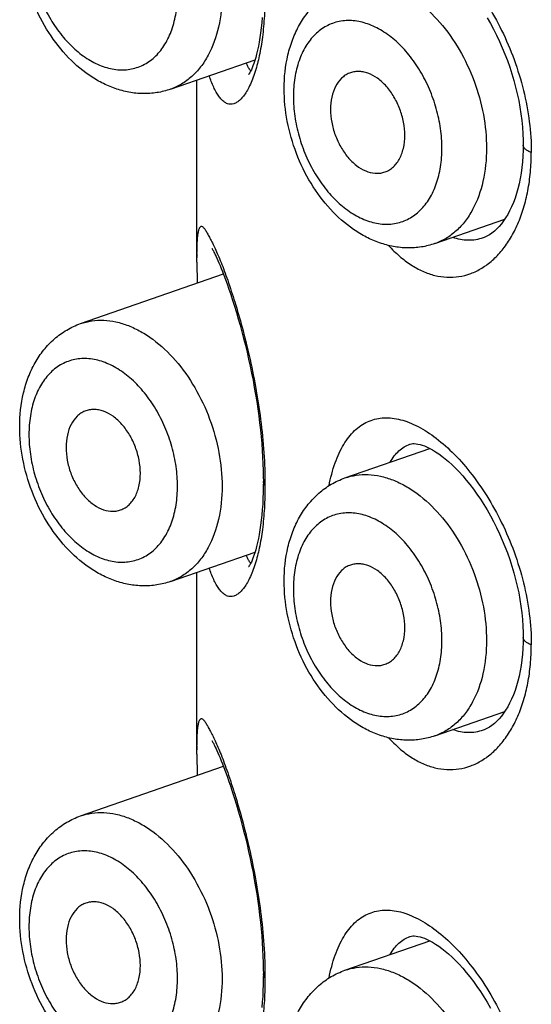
# Model space of a CAD drawing. Header units: millimetres. Extents: x 46 to 1053, y -1019 to 1364.
# Tile 6 of 31: x 162 to 167, y 31 to 40. Entities that reach past the tile are written whole.
import ezdxf

# ---------------------------------------------------------------- set-up
doc = ezdxf.new("R2010")
doc.units = ezdxf.units.MM
doc.header["$LTSCALE"] = 23.1
doc.layers.get('0').update_dxf_attribs({"linetype": 'CONTINUOUS'})

msp = doc.modelspace()

# ---------------------------------------------------------------- linework, layer by layer
at = {"color": 7, "linetype": 'CONTINUOUS'}
for p, q in [((163.4666, 39.6306), (164.2718, 39.9112)), ((163.7192, 37.986), (163.7192, 39.7186)), ((165.9839, 38.1616), (166.6482, 38.3931)), ((166.4438, 38.216), (166.4434, 38.2158)), ((163.7193, 38.066), (163.7192, 38.0275)), ((163.7192, 37.986), (163.7207, 37.7862)), ((162.6108, 37.3993), (163.9707, 37.8733)), ((165.1281, 35.9303), (165.9354, 36.2117)), ((165.7451, 36.2513), (165.7453, 36.2513)), ((163.4666, 34.9442), (164.2718, 35.2248)), ((163.7192, 33.2996), (163.7192, 35.0322)), ((165.9839, 33.4752), (166.6482, 33.7067)), ((166.4438, 33.5296), (166.4434, 33.5294)), ((163.7193, 33.3796), (163.7192, 33.3411)), ((163.7192, 33.2996), (163.7207, 33.0998)), ((162.6108, 32.7129), (163.9707, 33.1869)), ((165.1281, 31.2439), (165.9354, 31.5253)), ((165.7451, 31.5648), (165.7453, 31.5649))]:
    msp.add_line(p, q, dxfattribs=at)
for points in [[(164.3409, 40.3151), (164.3364, 40.2637), (164.3311, 40.2143), (164.3252, 40.1672), (164.3187, 40.1224), (164.3116, 40.0799), (164.3039, 40.0396), (164.2957, 40.0015), (164.2871, 39.9659), (164.2783, 39.9332), (164.2695, 39.9035), (164.2607, 39.8771), (164.2523, 39.8539), (164.2442, 39.8337), (164.2366, 39.8166), (164.2296, 39.8022), (164.2235, 39.7907), (164.2183, 39.782), (164.2143, 39.7759), (164.2117, 39.7723), (164.2112, 39.7718)], [(166.4815, 40.3118), (166.5125, 40.2574), (166.5426, 40.2014), (166.5715, 40.144), (166.5992, 40.0855), (166.6255, 40.026), (166.6504, 39.9654), (166.6741, 39.9036), (166.6962, 39.8411), (166.7167, 39.7779), (166.7356, 39.7144), (166.7528, 39.6507), (166.7682, 39.5867), (166.7818, 39.5228), (166.7935, 39.4589), (166.8034, 39.3952), (166.8115, 39.332), (166.8177, 39.2693), (166.822, 39.2074), (166.8244, 39.1466), (166.825, 39.098)], [(166.825, 39.0981), (166.8244, 39.0518), (166.8222, 38.9947), (166.8182, 38.9388), (166.8125, 38.8844), (166.8052, 38.8313), (166.7963, 38.7799), (166.7859, 38.7301), (166.774, 38.6824), (166.7609, 38.637), (166.7466, 38.5937), (166.7308, 38.5519), (166.7138, 38.5119), (166.6957, 38.4743), (166.677, 38.4394), (166.6575, 38.4071), (166.6374, 38.3771), (166.6166, 38.3494), (166.5951, 38.3239), (166.573, 38.3006), (166.5502, 38.2796), (166.5269, 38.261), (166.5031, 38.2448), (166.4787, 38.231), (166.4533, 38.2195), (166.4434, 38.2158)], [(163.8611, 38.1158), (163.8609, 38.1161), (163.8611, 38.1158), (163.8622, 38.1141), (163.8642, 38.1109), (163.8671, 38.1061), (163.8709, 38.0996), (163.8754, 38.0913), (163.8808, 38.0812), (163.8869, 38.0692), (163.8937, 38.0554), (163.9012, 38.0395), (163.9095, 38.0215), (163.9185, 38.0013), (163.9283, 37.9787), (163.9389, 37.9535), (163.9503, 37.9255), (163.9626, 37.8943), (163.9759, 37.8597), (163.9904, 37.8208), (164.0062, 37.7771), (164.0232, 37.7288), (164.0409, 37.6766), (164.0589, 37.6215), (164.0769, 37.5647), (164.0947, 37.5064), (164.1122, 37.4466), (164.1296, 37.3853), (164.1466, 37.3226), (164.1634, 37.2587), (164.1797, 37.1936), (164.1956, 37.1278), (164.2108, 37.0613), (164.2254, 36.9946), (164.2393, 36.9277), (164.2525, 36.8605), (164.2649, 36.793), (164.2767, 36.7252), (164.2877, 36.6574), (164.2978, 36.5896), (164.3072, 36.5222), (164.3156, 36.4553), (164.3231, 36.3889), (164.3298, 36.323), (164.3355, 36.2576), (164.3404, 36.1929), (164.3443, 36.1288), (164.3473, 36.0655), (164.3494, 36.0034), (164.3506, 35.9429), (164.3509, 35.8957)], [(165.7451, 36.2513), (165.7498, 36.2528), (165.7612, 36.2554), (165.7737, 36.257), (165.7882, 36.2573), (165.8048, 36.2561), (165.823, 36.2533), (165.8425, 36.2489), (165.8631, 36.2427), (165.8853, 36.2347), (165.9092, 36.2245), (165.9348, 36.212), (165.962, 36.1971), (165.9905, 36.1797), (166.0202, 36.1599), (166.0508, 36.1376), (166.0821, 36.113), (166.1141, 36.0858), (166.1469, 36.056), (166.1803, 36.0236), (166.2142, 35.9884), (166.2485, 35.9507), (166.2828, 35.9106), (166.3171, 35.8682), (166.351, 35.8236), (166.3845, 35.777), (166.4175, 35.7284), (166.4498, 35.6779), (166.4815, 35.6254), (166.5125, 35.571), (166.5426, 35.5149), (166.5715, 35.4576), (166.5992, 35.3991), (166.6255, 35.3396), (166.6504, 35.2789), (166.6741, 35.2172), (166.6962, 35.1547), (166.7167, 35.0915), (166.7356, 35.028), (166.7528, 34.9642), (166.7682, 34.9003), (166.7818, 34.8364), (166.7935, 34.7725), (166.8034, 34.7088), (166.8115, 34.6456), (166.8177, 34.5829), (166.822, 34.521), (166.8244, 34.4602), (166.825, 34.4116)], [(164.3509, 35.8957), (164.3506, 35.85), (164.3495, 35.7927), (164.3475, 35.7366), (164.3446, 35.6818), (164.3409, 35.6286), (164.3364, 35.5773), (164.3311, 35.5279), (164.3252, 35.4808), (164.3187, 35.436), (164.3116, 35.3935), (164.3039, 35.3532), (164.2957, 35.3151), (164.2871, 35.2795), (164.2783, 35.2468), (164.2695, 35.2171), (164.2607, 35.1907), (164.2523, 35.1675), (164.2442, 35.1473), (164.2366, 35.1301), (164.2296, 35.1158), (164.2235, 35.1043), (164.2183, 35.0955), (164.2143, 35.0895), (164.2117, 35.0859), (164.2112, 35.0853)], [(166.825, 34.4116), (166.8244, 34.3654), (166.8222, 34.3083), (166.8182, 34.2524), (166.8125, 34.198), (166.8052, 34.1449), (166.7963, 34.0935), (166.7859, 34.0437), (166.774, 33.996), (166.7609, 33.9506), (166.7466, 33.9073), (166.7308, 33.8655), (166.7138, 33.8255), (166.6957, 33.7879), (166.677, 33.753), (166.6575, 33.7207), (166.6374, 33.6907), (166.6166, 33.663), (166.5951, 33.6375), (166.573, 33.6142), (166.5502, 33.5932), (166.5269, 33.5745), (166.5031, 33.5584), (166.4787, 33.5446), (166.4533, 33.5331), (166.4434, 33.5294)], [(163.8611, 33.4294), (163.8609, 33.4296), (163.8611, 33.4294), (163.8622, 33.4277), (163.8642, 33.4245), (163.8671, 33.4197), (163.8709, 33.4132), (163.8754, 33.4049), (163.8808, 33.3948), (163.8869, 33.3828), (163.8937, 33.369), (163.9012, 33.3531), (163.9095, 33.3351), (163.9185, 33.3149), (163.9283, 33.2923), (163.9389, 33.2671), (163.9503, 33.239), (163.9626, 33.2079), (163.9759, 33.1733), (163.9904, 33.1344), (164.0062, 33.0907), (164.0232, 33.0424), (164.0409, 32.9902), (164.0589, 32.9351), (164.0769, 32.8783), (164.0947, 32.82), (164.1122, 32.7602), (164.1296, 32.6989), (164.1466, 32.6362), (164.1634, 32.5723), (164.1797, 32.5072), (164.1956, 32.4414), (164.2108, 32.3749), (164.2254, 32.3082), (164.2393, 32.2412), (164.2525, 32.1741), (164.2649, 32.1066), (164.2767, 32.0388), (164.2877, 31.971), (164.2978, 31.9032), (164.3072, 31.8358), (164.3156, 31.7689), (164.3231, 31.7025), (164.3298, 31.6366), (164.3355, 31.5712), (164.3404, 31.5065), (164.3443, 31.4424), (164.3473, 31.3791), (164.3494, 31.317), (164.3506, 31.2565), (164.3509, 31.2093)], [(165.7451, 31.5649), (165.7498, 31.5664), (165.7612, 31.569), (165.7737, 31.5706), (165.7882, 31.5709), (165.8048, 31.5697), (165.823, 31.5669), (165.8425, 31.5625), (165.8631, 31.5563), (165.8853, 31.5483), (165.9092, 31.5381), (165.9348, 31.5256), (165.962, 31.5107), (165.9905, 31.4933), (166.0202, 31.4735), (166.0508, 31.4512), (166.0821, 31.4265), (166.1141, 31.3994), (166.1469, 31.3696), (166.1803, 31.3372), (166.2142, 31.302), (166.2485, 31.2643), (166.2828, 31.2242), (166.3171, 31.1818), (166.351, 31.1372), (166.3845, 31.0906), (166.4175, 31.042), (166.4498, 30.9915), (166.4815, 30.939), (166.5125, 30.8846)], [(164.3509, 31.2093), (164.3506, 31.1636), (164.3495, 31.1063), (164.3475, 31.0502), (164.3446, 30.9954), (164.3409, 30.9422), (164.3364, 30.8909)]]:
    msp.add_lwpolyline(points, dxfattribs=at)
for points, knots in [([(164.9762, 40.5434), (164.9908, 40.617), (165.0181, 40.7226), (165.0705, 40.8524), (165.1264, 40.959), (165.1952, 41.0493), (165.277, 41.1163), (165.3413, 41.1532), (165.4101, 41.1779), (165.483, 41.1902), (165.5593, 41.1902), (165.6387, 41.1779), (165.7205, 41.1537), (165.8364, 41.104), (165.9847, 41.0111), (166.1576, 40.8606), (166.3262, 40.6705), (166.4842, 40.4451), (166.6253, 40.1904), (166.7431, 39.9132), (166.8322, 39.6218), (166.8883, 39.3254), (166.9017, 39.1262), (166.9014, 39.0283)], [0, 0, 0, 0, 0.061271, 0.08874, 0.114152, 0.159521, 0.180235, 0.200166, 0.219805, 0.239661, 0.260223, 0.281905, 0.305026, 0.329808, 0.384749, 0.447145, 0.51652, 0.591808, 0.671546, 0.754027, 0.837443, 0.920008, 1, 1, 1, 1]), ([(163.4666, 39.6306), (163.4249, 39.616), (163.3384, 39.5944), (163.2049, 39.5853), (163.0707, 39.5991), (162.9389, 39.6344), (162.8114, 39.6896), (162.6476, 39.7884), (162.4613, 39.9545), (162.2784, 40.2018), (162.14, 40.4857), (162.0527, 40.7905), (162.0316, 41.0008), (162.0316, 41.1046)], [0, 0, 0, 0, 0.056124, 0.112442, 0.169192, 0.226662, 0.285168, 0.344995, 0.469096, 0.599231, 0.733363, 0.868139, 1, 1, 1, 1]), ([(162.1195, 41.0307), (162.1195, 40.968), (162.1291, 40.8404), (162.1694, 40.6515), (162.2344, 40.4674), (162.3218, 40.2953), (162.4282, 40.1415), (162.5497, 40.0117), (162.6822, 39.9109), (162.8209, 39.8428), (162.9611, 39.8109), (163.0975, 39.8172), (163.2236, 39.8627), (163.333, 39.9448), (163.4215, 40.059), (163.4862, 40.2002), (163.5254, 40.3628), (163.5337, 40.4782), (163.5337, 40.5377)], [0, 0, 0, 0, 0.071391, 0.145054, 0.219463, 0.293018, 0.364203, 0.431725, 0.494682, 0.552743, 0.606335, 0.656757, 0.706073, 0.756652, 0.810518, 0.868909, 0.932195, 1, 1, 1, 1]), ([(164.5489, 39.6356), (164.5489, 39.7435), (164.5657, 39.9044), (164.6272, 40.106), (164.6916, 40.2441), (164.7749, 40.3681), (164.8765, 40.4746), (164.9946, 40.5601), (165.0827, 40.6009), (165.1281, 40.6167)], [0, 0, 0, 0, 0.266614, 0.394706, 0.519523, 0.641708, 0.762041, 0.881268, 1, 1, 1, 1]), ([(165.1281, 40.6167), (165.163, 40.6289), (165.2361, 40.6466), (165.3504, 40.6519), (165.4679, 40.6361), (165.5864, 40.5997), (165.7042, 40.5434), (165.8613, 40.4408), (166.044, 40.2672), (166.226, 40.0089), (166.3655, 39.7116), (166.4537, 39.3941), (166.4752, 39.1759), (166.4752, 39.0687)], [0, 0, 0, 0, 0.047623, 0.096221, 0.146649, 0.199564, 0.255383, 0.314287, 0.440845, 0.577215, 0.71926, 0.86191, 1, 1, 1, 1]), ([(163.9579, 40.5377), (163.9579, 40.432), (163.9385, 40.2302), (163.8563, 39.9959), (163.7583, 39.843), (163.673, 39.7499), (163.5757, 39.6773), (163.5035, 39.6434), (163.4666, 39.6306)], [0, 0, 0, 0, 0.288979, 0.549817, 0.66983, 0.783732, 0.893084, 1, 1, 1, 1]), ([(164.3664, 40.5489), (164.3667, 40.4753), (164.3631, 40.3343), (164.3451, 40.1342), (164.3164, 39.9574), (164.2892, 39.8491), (164.2738, 39.7998)], [0, 0, 0, 0, 0.291399, 0.558181, 0.795513, 1, 1, 1, 1]), ([(166.051, 39.0687), (166.051, 39.1314), (166.0414, 39.2589), (166.001, 39.4479), (165.936, 39.6319), (165.8486, 39.8041), (165.7423, 39.9579), (165.6207, 40.0876), (165.4883, 40.1885), (165.3495, 40.2565), (165.2093, 40.2885), (165.073, 40.2821), (164.9469, 40.2367), (164.8374, 40.1546), (164.749, 40.0403), (164.6842, 39.8992), (164.645, 39.7366), (164.6368, 39.6212), (164.6368, 39.5617)], [0, 0, 0, 0, 0.071391, 0.145054, 0.219463, 0.293018, 0.364203, 0.431725, 0.494682, 0.552743, 0.606335, 0.656757, 0.706073, 0.756652, 0.810518, 0.868909, 0.932195, 1, 1, 1, 1]), ([(164.2324, 39.8076), (164.2279, 39.8108), (164.2192, 39.8194), (164.2082, 39.8361), (164.1982, 39.8575), (164.1926, 39.8736), (164.1899, 39.8824)], [0, 0, 0, 0, 0.188658, 0.415363, 0.685204, 1, 1, 1, 1]), ([(164.2738, 39.7998), (164.266, 39.7749), (164.2499, 39.7283), (164.2223, 39.6643), (164.1934, 39.6104), (164.1634, 39.5663), (164.1329, 39.5317), (164.1021, 39.5065), (164.0708, 39.4909), (164.0391, 39.4857), (164.0079, 39.4918), (163.9787, 39.5082), (163.9511, 39.5332), (163.925, 39.5657), (163.9004, 39.6052), (163.8679, 39.6692), (163.8484, 39.7222), (163.8366, 39.7595)], [0, 0, 0, 0, 0.102057, 0.192575, 0.271965, 0.340967, 0.400532, 0.451648, 0.495846, 0.535727, 0.575026, 0.617507, 0.665404, 0.7196, 0.780157, 0.846895, 1, 1, 1, 1]), ([(165.1697, 39.7837), (165.1561, 39.7783), (165.1296, 39.7644), (165.0812, 39.7255), (165.0322, 39.6565), (164.9975, 39.5536), (164.9903, 39.478), (164.9903, 39.4384)], [0, 0, 0, 0, 0.106847, 0.216495, 0.450501, 0.711673, 1, 1, 1, 1]), ([(165.6974, 39.1919), (165.6974, 39.2338), (165.6889, 39.319), (165.6539, 39.4428), (165.5988, 39.5584), (165.527, 39.6583), (165.4429, 39.736), (165.3644, 39.7792), (165.3011, 39.7966), (165.2554, 39.8011), (165.2111, 39.7973), (165.1831, 39.7891), (165.1697, 39.7837)], [0, 0, 0, 0, 0.138671, 0.28191, 0.424372, 0.560836, 0.687102, 0.800985, 0.853597, 0.903787, 0.952281, 1, 1, 1, 1]), ([(165.9839, 38.1616), (165.9422, 38.147), (165.8557, 38.1254), (165.7222, 38.1163), (165.588, 38.1301), (165.4562, 38.1654), (165.3287, 38.2206), (165.1649, 38.3194), (164.9786, 38.4855), (164.7957, 38.7328), (164.6573, 39.0167), (164.57, 39.3215), (164.5489, 39.5318), (164.5489, 39.6356)], [0, 0, 0, 0, 0.056124, 0.112442, 0.169192, 0.226662, 0.285168, 0.344995, 0.469096, 0.599231, 0.733363, 0.868139, 1, 1, 1, 1]), ([(164.6368, 39.5617), (164.6368, 39.499), (164.6464, 39.3714), (164.6867, 39.1824), (164.7517, 38.9984), (164.8391, 38.8263), (164.9455, 38.6725), (165.067, 38.5427), (165.1995, 38.4418), (165.3382, 38.3738), (165.4784, 38.3418), (165.6148, 38.3482), (165.7409, 38.3937), (165.8503, 38.4758), (165.9388, 38.59), (166.0035, 38.7312), (166.0427, 38.8938), (166.051, 39.0092), (166.051, 39.0687)], [0, 0, 0, 0, 0.071391, 0.145054, 0.219463, 0.293018, 0.364203, 0.431725, 0.494682, 0.552743, 0.606335, 0.656757, 0.706073, 0.756652, 0.810518, 0.868909, 0.932195, 1, 1, 1, 1]), ([(164.9903, 39.4384), (164.9903, 39.3978), (164.9983, 39.3152), (165.0313, 39.1948), (165.0835, 39.0817), (165.1517, 38.9829), (165.2321, 38.9043), (165.3201, 38.8508), (165.3978, 38.8301), (165.4571, 38.8304), (165.4852, 38.8359), (165.4987, 38.8399)], [0, 0, 0, 0, 0.137614, 0.279779, 0.421505, 0.557869, 0.684798, 0.799936, 0.903607, 0.952384, 1, 1, 1, 1]), ([(165.4987, 38.8399), (165.5135, 38.8443), (165.5425, 38.8564), (165.5818, 38.8836), (165.6164, 38.9192), (165.6454, 38.9625), (165.6685, 39.0125), (165.6913, 39.0887), (165.6974, 39.1502), (165.6974, 39.1919)], [0, 0, 0, 0, 0.107086, 0.216203, 0.329678, 0.449268, 0.576045, 0.710397, 1, 1, 1, 1]), ([(166.9014, 39.0283), (166.8902, 39.0327), (166.8703, 39.0417), (166.8486, 39.0564), (166.8362, 39.0692), (166.8298, 39.0786), (166.8259, 39.0882), (166.825, 39.0948), (166.825, 39.098)], [0, 0, 0, 0, 0.330462, 0.601555, 0.71611, 0.81855, 0.911798, 1, 1, 1, 1]), ([(165.5438, 38.1431), (165.5765, 38.1072), (165.6436, 38.0411), (165.7527, 37.9581), (165.8657, 37.8958), (165.9813, 37.8553), (166.0981, 37.8377), (166.2141, 37.8434), (166.3272, 37.8729), (166.4351, 37.9259), (166.5358, 38.0013), (166.6275, 38.0981), (166.7083, 38.2149), (166.7769, 38.3499), (166.8318, 38.5013), (166.872, 38.6667), (166.8922, 38.8128), (166.9001, 38.9346), (166.9015, 38.9969), (166.9014, 39.0283)], [0, 0, 0, 0, 0.06495, 0.125751, 0.182854, 0.236924, 0.288895, 0.339922, 0.391268, 0.444179, 0.49973, 0.558755, 0.621816, 0.689184, 0.760894, 0.836803, 0.916632, 0.957918, 1, 1, 1, 1]), ([(166.4752, 39.0687), (166.4752, 38.963), (166.4558, 38.7612), (166.3736, 38.5269), (166.2756, 38.374), (166.1903, 38.2809), (166.093, 38.2083), (166.0208, 38.1744), (165.9839, 38.1616)], [0, 0, 0, 0, 0.288979, 0.549817, 0.66983, 0.783732, 0.893084, 1, 1, 1, 1]), ([(163.7193, 38.066), (163.7194, 38.0878), (163.72, 38.1273), (163.7221, 38.1814), (163.7257, 38.226), (163.73, 38.2582), (163.7344, 38.2804), (163.738, 38.2943), (163.7419, 38.306), (163.7463, 38.3153), (163.7513, 38.3221), (163.7571, 38.3263), (163.7641, 38.3267), (163.771, 38.3233), (163.7781, 38.3173), (163.7857, 38.3088), (163.7939, 38.2978), (163.8026, 38.2845), (163.8118, 38.2692), (163.8254, 38.2453), (163.8437, 38.2113), (163.8673, 38.1653), (163.8928, 38.1121), (163.9203, 38.0506), (163.9496, 37.98), (163.9804, 37.8998), (164.0254, 37.7745), (164.0835, 37.5959), (164.1525, 37.3569), (164.2196, 37.0885), (164.2795, 36.7959), (164.3274, 36.4875), (164.3588, 36.1745), (164.3667, 35.9654), (164.3664, 35.8625)], [0, 0, 0, 0, 0.022997, 0.041728, 0.057189, 0.070312, 0.076023, 0.081077, 0.085425, 0.089036, 0.09193, 0.094251, 0.096397, 0.098924, 0.102152, 0.10618, 0.111009, 0.116607, 0.122928, 0.129916, 0.145668, 0.163742, 0.184439, 0.20807, 0.234915, 0.26519, 0.298852, 0.375561, 0.46359, 0.561641, 0.667825, 0.77903, 0.891282, 1, 1, 1, 1]), ([(166.4434, 38.2158), (166.4203, 38.2078), (166.3728, 38.1957), (166.2995, 38.1905), (166.2259, 38.1985), (166.178, 38.2121), (166.1545, 38.2208)], [0, 0, 0, 0, 0.249292, 0.495802, 0.744503, 1, 1, 1, 1]), ([(162.0316, 36.4182), (162.0316, 36.5261), (162.0484, 36.687), (162.1099, 36.8886), (162.1743, 37.0267), (162.2576, 37.1507), (162.3592, 37.2572), (162.4773, 37.3427), (162.5654, 37.3835), (162.6108, 37.3993)], [0, 0, 0, 0, 0.266614, 0.394706, 0.519523, 0.641708, 0.762041, 0.881268, 1, 1, 1, 1]), ([(162.6108, 37.3993), (162.6457, 37.4114), (162.7188, 37.4292), (162.8331, 37.4345), (162.9506, 37.4187), (163.0691, 37.3823), (163.1869, 37.326), (163.344, 37.2234), (163.5267, 37.0498), (163.7087, 36.7915), (163.8482, 36.4942), (163.9364, 36.1767), (163.9579, 35.9585), (163.9579, 35.8513)], [0, 0, 0, 0, 0.047623, 0.096221, 0.146649, 0.199564, 0.255383, 0.314287, 0.440845, 0.577215, 0.71926, 0.86191, 1, 1, 1, 1]), ([(163.5337, 35.8513), (163.5337, 35.914), (163.5241, 36.0415), (163.4837, 36.2305), (163.4187, 36.4145), (163.3313, 36.5867), (163.225, 36.7405), (163.1034, 36.8702), (162.971, 36.9711), (162.8322, 37.0391), (162.692, 37.0711), (162.5557, 37.0647), (162.4296, 37.0193), (162.3201, 36.9372), (162.2317, 36.8229), (162.1669, 36.6817), (162.1277, 36.5192), (162.1195, 36.4038), (162.1195, 36.3443)], [0, 0, 0, 0, 0.071391, 0.145054, 0.219463, 0.293018, 0.364203, 0.431725, 0.494682, 0.552743, 0.606335, 0.656757, 0.706073, 0.756652, 0.810518, 0.868909, 0.932195, 1, 1, 1, 1]), ([(162.6524, 36.5663), (162.6388, 36.5609), (162.6123, 36.547), (162.5639, 36.5081), (162.5149, 36.4391), (162.4802, 36.3362), (162.473, 36.2606), (162.473, 36.221)], [0, 0, 0, 0, 0.106847, 0.216495, 0.450501, 0.711673, 1, 1, 1, 1]), ([(163.1801, 35.9745), (163.1801, 36.0164), (163.1716, 36.1016), (163.1366, 36.2254), (163.0815, 36.341), (163.0097, 36.4409), (162.9256, 36.5186), (162.8471, 36.5618), (162.7838, 36.5792), (162.7381, 36.5837), (162.6938, 36.5799), (162.6658, 36.5717), (162.6524, 36.5663)], [0, 0, 0, 0, 0.138671, 0.28191, 0.424372, 0.560836, 0.687102, 0.800985, 0.853597, 0.903787, 0.952281, 1, 1, 1, 1]), ([(164.9762, 35.857), (164.9908, 35.9306), (165.0181, 36.0362), (165.0705, 36.166), (165.1264, 36.2726), (165.1952, 36.3629), (165.277, 36.4299), (165.3413, 36.4667), (165.4101, 36.4915), (165.483, 36.5038), (165.5593, 36.5038), (165.6387, 36.4915), (165.7205, 36.4673), (165.8364, 36.4176), (165.9847, 36.3247), (166.1576, 36.1741), (166.3262, 35.984), (166.4842, 35.7587), (166.6253, 35.504), (166.7431, 35.2268), (166.8322, 34.9354), (166.8883, 34.639), (166.9017, 34.4398), (166.9014, 34.3419)], [0, 0, 0, 0, 0.061271, 0.08874, 0.114152, 0.159521, 0.180235, 0.200166, 0.219805, 0.239661, 0.260223, 0.281905, 0.305026, 0.329808, 0.384749, 0.447145, 0.51652, 0.591808, 0.671546, 0.754027, 0.837443, 0.920008, 1, 1, 1, 1]), ([(163.4666, 34.9442), (163.4249, 34.9296), (163.3384, 34.908), (163.2049, 34.8989), (163.0707, 34.9127), (162.9389, 34.948), (162.8114, 35.0032), (162.6476, 35.102), (162.4613, 35.2681), (162.2784, 35.5154), (162.14, 35.7993), (162.0527, 36.1041), (162.0316, 36.3144), (162.0316, 36.4182)], [0, 0, 0, 0, 0.056124, 0.112442, 0.169192, 0.226662, 0.285168, 0.344995, 0.469096, 0.599231, 0.733363, 0.868139, 1, 1, 1, 1]), ([(162.1195, 36.3443), (162.1195, 36.2816), (162.1291, 36.154), (162.1694, 35.965), (162.2344, 35.781), (162.3218, 35.6089), (162.4282, 35.4551), (162.5497, 35.3253), (162.6822, 35.2244), (162.8209, 35.1564), (162.9611, 35.1244), (163.0975, 35.1308), (163.2236, 35.1763), (163.333, 35.2584), (163.4215, 35.3726), (163.4862, 35.5138), (163.5254, 35.6764), (163.5337, 35.7918), (163.5337, 35.8513)], [0, 0, 0, 0, 0.071391, 0.145054, 0.219463, 0.293018, 0.364203, 0.431725, 0.494682, 0.552743, 0.606335, 0.656757, 0.706073, 0.756652, 0.810518, 0.868909, 0.932195, 1, 1, 1, 1]), ([(162.473, 36.221), (162.473, 36.1804), (162.481, 36.0978), (162.514, 35.9774), (162.5662, 35.8643), (162.6344, 35.7655), (162.7148, 35.6869), (162.8028, 35.6334), (162.8805, 35.6126), (162.9398, 35.613), (162.9679, 35.6185), (162.9814, 35.6225)], [0, 0, 0, 0, 0.137614, 0.279779, 0.421505, 0.557869, 0.684798, 0.799936, 0.903607, 0.952384, 1, 1, 1, 1]), ([(165.557, 36.0802), (165.5691, 36.101), (165.5946, 36.1397), (165.6397, 36.1893), (165.6897, 36.2273), (165.7265, 36.2447), (165.7451, 36.2513)], [0, 0, 0, 0, 0.278534, 0.533568, 0.771375, 1, 1, 1, 1]), ([(162.9814, 35.6225), (162.9962, 35.6269), (163.0252, 35.639), (163.0645, 35.6662), (163.0991, 35.7018), (163.1281, 35.7451), (163.1512, 35.7951), (163.174, 35.8713), (163.1801, 35.9328), (163.1801, 35.9745)], [0, 0, 0, 0, 0.107086, 0.216203, 0.329678, 0.449268, 0.576045, 0.710397, 1, 1, 1, 1]), ([(164.5489, 34.9492), (164.5489, 35.0571), (164.5657, 35.218), (164.6272, 35.4196), (164.6916, 35.5577), (164.7749, 35.6817), (164.8765, 35.7882), (164.9946, 35.8737), (165.0827, 35.9145), (165.1281, 35.9303)], [0, 0, 0, 0, 0.266614, 0.394706, 0.519523, 0.641708, 0.762041, 0.881268, 1, 1, 1, 1]), ([(165.1281, 35.9303), (165.163, 35.9424), (165.2361, 35.9602), (165.3504, 35.9655), (165.4679, 35.9497), (165.5864, 35.9133), (165.7042, 35.857), (165.8613, 35.7544), (166.044, 35.5808), (166.226, 35.3225), (166.3655, 35.0252), (166.4537, 34.7077), (166.4752, 34.4895), (166.4752, 34.3823)], [0, 0, 0, 0, 0.047623, 0.096221, 0.146649, 0.199564, 0.255383, 0.314287, 0.440845, 0.577215, 0.71926, 0.86191, 1, 1, 1, 1]), ([(163.9579, 35.8513), (163.9579, 35.7456), (163.9385, 35.5438), (163.8563, 35.3095), (163.7583, 35.1566), (163.673, 35.0635), (163.5757, 34.9909), (163.5035, 34.957), (163.4666, 34.9442)], [0, 0, 0, 0, 0.288979, 0.549817, 0.66983, 0.783732, 0.893084, 1, 1, 1, 1]), ([(164.3664, 35.8625), (164.3667, 35.7889), (164.3631, 35.6479), (164.3451, 35.4478), (164.3164, 35.271), (164.2892, 35.1626), (164.2738, 35.1134)], [0, 0, 0, 0, 0.291399, 0.558181, 0.795513, 1, 1, 1, 1]), ([(164.3664, 35.8625), (164.3618, 35.8673), (164.3541, 35.8774), (164.3509, 35.8899), (164.3509, 35.8957)], [0, 0, 0, 0, 0.537662, 1, 1, 1, 1]), ([(166.051, 34.3823), (166.051, 34.445), (166.0414, 34.5725), (166.001, 34.7615), (165.936, 34.9455), (165.8486, 35.1177), (165.7423, 35.2715), (165.6207, 35.4012), (165.4883, 35.5021), (165.3495, 35.5701), (165.2093, 35.6021), (165.073, 35.5957), (164.9469, 35.5503), (164.8374, 35.4682), (164.749, 35.3539), (164.6842, 35.2127), (164.645, 35.0502), (164.6368, 34.9348), (164.6368, 34.8752)], [0, 0, 0, 0, 0.071391, 0.145054, 0.219463, 0.293018, 0.364203, 0.431725, 0.494682, 0.552743, 0.606335, 0.656757, 0.706073, 0.756652, 0.810518, 0.868909, 0.932195, 1, 1, 1, 1]), ([(164.2324, 35.1212), (164.2279, 35.1243), (164.2192, 35.1329), (164.2082, 35.1497), (164.1982, 35.1711), (164.1926, 35.1872), (164.1899, 35.1959)], [0, 0, 0, 0, 0.188658, 0.415363, 0.685204, 1, 1, 1, 1]), ([(164.2738, 35.1134), (164.266, 35.0885), (164.2499, 35.0419), (164.2223, 34.9779), (164.1934, 34.924), (164.1634, 34.8799), (164.1329, 34.8453), (164.1021, 34.8201), (164.0708, 34.8045), (164.0391, 34.7992), (164.0079, 34.8054), (163.9787, 34.8218), (163.9511, 34.8467), (163.925, 34.8793), (163.9004, 34.9188), (163.8679, 34.9828), (163.8484, 35.0357), (163.8366, 35.0731)], [0, 0, 0, 0, 0.102057, 0.192575, 0.271965, 0.340967, 0.400532, 0.451648, 0.495846, 0.535727, 0.575026, 0.617507, 0.665404, 0.7196, 0.780157, 0.846895, 1, 1, 1, 1]), ([(165.1697, 35.0973), (165.1561, 35.0919), (165.1296, 35.078), (165.0812, 35.0391), (165.0322, 34.9701), (164.9975, 34.8672), (164.9903, 34.7916), (164.9903, 34.752)], [0, 0, 0, 0, 0.106847, 0.216495, 0.450501, 0.711673, 1, 1, 1, 1]), ([(165.6974, 34.5055), (165.6974, 34.5474), (165.6889, 34.6326), (165.6539, 34.7564), (165.5988, 34.872), (165.527, 34.9719), (165.4429, 35.0496), (165.3644, 35.0928), (165.3011, 35.1102), (165.2554, 35.1147), (165.2111, 35.1109), (165.1831, 35.1027), (165.1697, 35.0973)], [0, 0, 0, 0, 0.138671, 0.28191, 0.424372, 0.560836, 0.687102, 0.800985, 0.853597, 0.903787, 0.952281, 1, 1, 1, 1]), ([(165.9839, 33.4752), (165.9422, 33.4606), (165.8557, 33.439), (165.7222, 33.4299), (165.588, 33.4436), (165.4562, 33.479), (165.3287, 33.5341), (165.1649, 33.633), (164.9786, 33.7991), (164.7957, 34.0464), (164.6573, 34.3303), (164.57, 34.635), (164.5489, 34.8454), (164.5489, 34.9492)], [0, 0, 0, 0, 0.056124, 0.112442, 0.169192, 0.226662, 0.285168, 0.344995, 0.469096, 0.599231, 0.733363, 0.868139, 1, 1, 1, 1]), ([(164.6368, 34.8752), (164.6368, 34.8126), (164.6464, 34.685), (164.6867, 34.496), (164.7517, 34.312), (164.8391, 34.1399), (164.9455, 33.9861), (165.067, 33.8563), (165.1995, 33.7554), (165.3382, 33.6874), (165.4784, 33.6554), (165.6148, 33.6618), (165.7409, 33.7072), (165.8503, 33.7894), (165.9388, 33.9036), (166.0035, 34.0448), (166.0427, 34.2074), (166.051, 34.3227), (166.051, 34.3823)], [0, 0, 0, 0, 0.071391, 0.145054, 0.219463, 0.293018, 0.364203, 0.431725, 0.494682, 0.552743, 0.606335, 0.656757, 0.706073, 0.756652, 0.810518, 0.868909, 0.932195, 1, 1, 1, 1]), ([(164.9903, 34.752), (164.9903, 34.7114), (164.9983, 34.6288), (165.0313, 34.5084), (165.0835, 34.3953), (165.1517, 34.2965), (165.2321, 34.2179), (165.3201, 34.1644), (165.3978, 34.1436), (165.4571, 34.144), (165.4852, 34.1495), (165.4987, 34.1535)], [0, 0, 0, 0, 0.137614, 0.279779, 0.421505, 0.557869, 0.684798, 0.799936, 0.903607, 0.952384, 1, 1, 1, 1]), ([(165.4987, 34.1535), (165.5135, 34.1579), (165.5425, 34.17), (165.5818, 34.1972), (165.6164, 34.2328), (165.6454, 34.276), (165.6685, 34.3261), (165.6913, 34.4023), (165.6974, 34.4638), (165.6974, 34.5055)], [0, 0, 0, 0, 0.107086, 0.216203, 0.329678, 0.449268, 0.576045, 0.710397, 1, 1, 1, 1]), ([(166.9014, 34.3419), (166.8902, 34.3463), (166.8703, 34.3553), (166.8486, 34.37), (166.8362, 34.3828), (166.8298, 34.3922), (166.8259, 34.4018), (166.825, 34.4084), (166.825, 34.4116)], [0, 0, 0, 0, 0.330462, 0.601555, 0.71611, 0.81855, 0.911798, 1, 1, 1, 1]), ([(165.5438, 33.4567), (165.5765, 33.4208), (165.6436, 33.3547), (165.7527, 33.2717), (165.8657, 33.2094), (165.9813, 33.1689), (166.0981, 33.1512), (166.2141, 33.157), (166.3272, 33.1865), (166.4351, 33.2394), (166.5358, 33.3148), (166.6275, 33.4116), (166.7083, 33.5285), (166.7769, 33.6635), (166.8318, 33.8149), (166.872, 33.9803), (166.8922, 34.1264), (166.9001, 34.2482), (166.9015, 34.3105), (166.9014, 34.3419)], [0, 0, 0, 0, 0.06495, 0.125751, 0.182854, 0.236924, 0.288895, 0.339922, 0.391268, 0.444179, 0.49973, 0.558755, 0.621816, 0.689184, 0.760894, 0.836803, 0.916632, 0.957918, 1, 1, 1, 1]), ([(166.4752, 34.3823), (166.4752, 34.2766), (166.4558, 34.0748), (166.3736, 33.8405), (166.2756, 33.6876), (166.1903, 33.5945), (166.093, 33.5219), (166.0208, 33.488), (165.9839, 33.4752)], [0, 0, 0, 0, 0.288979, 0.549817, 0.66983, 0.783732, 0.893084, 1, 1, 1, 1]), ([(163.7193, 33.3796), (163.7194, 33.4014), (163.72, 33.4409), (163.7221, 33.495), (163.7257, 33.5396), (163.73, 33.5718), (163.7344, 33.594), (163.738, 33.6079), (163.7419, 33.6195), (163.7463, 33.6289), (163.7513, 33.6357), (163.7571, 33.6399), (163.7641, 33.6403), (163.771, 33.6369), (163.7781, 33.6309), (163.7857, 33.6224), (163.7939, 33.6114), (163.8026, 33.5981), (163.8118, 33.5828), (163.8254, 33.5589), (163.8437, 33.5249), (163.8673, 33.4789), (163.8928, 33.4257), (163.9203, 33.3642), (163.9496, 33.2936), (163.9804, 33.2134), (164.0254, 33.0881), (164.0835, 32.9095), (164.1525, 32.6705), (164.2196, 32.4021), (164.2795, 32.1095), (164.3274, 31.8011), (164.3588, 31.4881), (164.3667, 31.2789), (164.3664, 31.1761)], [0, 0, 0, 0, 0.022997, 0.041728, 0.057189, 0.070312, 0.076023, 0.081077, 0.085425, 0.089036, 0.09193, 0.094251, 0.096397, 0.098924, 0.102152, 0.10618, 0.111009, 0.116607, 0.122928, 0.129916, 0.145668, 0.163742, 0.184439, 0.20807, 0.234915, 0.26519, 0.298852, 0.375561, 0.46359, 0.561641, 0.667825, 0.77903, 0.891282, 1, 1, 1, 1]), ([(166.4434, 33.5294), (166.4203, 33.5214), (166.3728, 33.5093), (166.2995, 33.5041), (166.2259, 33.512), (166.178, 33.5257), (166.1545, 33.5344)], [0, 0, 0, 0, 0.249292, 0.495802, 0.744503, 1, 1, 1, 1]), ([(162.0316, 31.7318), (162.0316, 31.8397), (162.0484, 32.0006), (162.1099, 32.2022), (162.1743, 32.3403), (162.2576, 32.4643), (162.3592, 32.5708), (162.4773, 32.6563), (162.5654, 32.6971), (162.6108, 32.7129)], [0, 0, 0, 0, 0.266614, 0.394706, 0.519523, 0.641708, 0.762041, 0.881268, 1, 1, 1, 1]), ([(162.6108, 32.7129), (162.6457, 32.725), (162.7188, 32.7428), (162.8331, 32.748), (162.9506, 32.7323), (163.0691, 32.6959), (163.1869, 32.6396), (163.344, 32.537), (163.5267, 32.3634), (163.7087, 32.1051), (163.8482, 31.8078), (163.9364, 31.4903), (163.9579, 31.2721), (163.9579, 31.1649)], [0, 0, 0, 0, 0.047623, 0.096221, 0.146649, 0.199564, 0.255383, 0.314287, 0.440845, 0.577215, 0.71926, 0.86191, 1, 1, 1, 1]), ([(163.5337, 31.1649), (163.5337, 31.2276), (163.5241, 31.3551), (163.4837, 31.5441), (163.4187, 31.7281), (163.3313, 31.9003), (163.225, 32.0541), (163.1034, 32.1838), (162.971, 32.2847), (162.8322, 32.3527), (162.692, 32.3847), (162.5557, 32.3783), (162.4296, 32.3329), (162.3201, 32.2508), (162.2317, 32.1365), (162.1669, 31.9953), (162.1277, 31.8328), (162.1195, 31.7174), (162.1195, 31.6578)], [0, 0, 0, 0, 0.071391, 0.145054, 0.219463, 0.293018, 0.364203, 0.431725, 0.494682, 0.552743, 0.606335, 0.656757, 0.706073, 0.756652, 0.810518, 0.868909, 0.932195, 1, 1, 1, 1]), ([(162.6524, 31.8799), (162.6388, 31.8744), (162.6123, 31.8606), (162.5639, 31.8217), (162.5149, 31.7527), (162.4802, 31.6498), (162.473, 31.5741), (162.473, 31.5346)], [0, 0, 0, 0, 0.106847, 0.216495, 0.450501, 0.711673, 1, 1, 1, 1]), ([(163.1801, 31.2881), (163.1801, 31.33), (163.1716, 31.4152), (163.1366, 31.539), (163.0815, 31.6546), (163.0097, 31.7545), (162.9256, 31.8322), (162.8471, 31.8754), (162.7838, 31.8928), (162.7381, 31.8973), (162.6938, 31.8935), (162.6658, 31.8853), (162.6524, 31.8799)], [0, 0, 0, 0, 0.138671, 0.28191, 0.424372, 0.560836, 0.687102, 0.800985, 0.853597, 0.903787, 0.952281, 1, 1, 1, 1]), ([(164.9762, 31.1706), (164.9908, 31.2441), (165.0181, 31.3498), (165.0705, 31.4796), (165.1264, 31.5862), (165.1952, 31.6765), (165.277, 31.7434), (165.3413, 31.7803), (165.4101, 31.805), (165.483, 31.8174), (165.5593, 31.8173), (165.6387, 31.8051), (165.7205, 31.7808), (165.8364, 31.7312), (165.9847, 31.6382), (166.1576, 31.4877), (166.3262, 31.2976), (166.4842, 31.0723), (166.6253, 30.8175), (166.7431, 30.5404), (166.8322, 30.249), (166.8883, 29.9526), (166.9017, 29.7534), (166.9014, 29.6555)], [0, 0, 0, 0, 0.061271, 0.08874, 0.114152, 0.159521, 0.180235, 0.200166, 0.219805, 0.239661, 0.260223, 0.281905, 0.305026, 0.329808, 0.384749, 0.447145, 0.51652, 0.591808, 0.671546, 0.754027, 0.837443, 0.920008, 1, 1, 1, 1]), ([(163.4666, 30.2578), (163.4249, 30.2432), (163.3384, 30.2216), (163.2049, 30.2125), (163.0707, 30.2262), (162.9389, 30.2616), (162.8114, 30.3167), (162.6476, 30.4156), (162.4613, 30.5817), (162.2784, 30.829), (162.14, 31.1129), (162.0527, 31.4176), (162.0316, 31.628), (162.0316, 31.7318)], [0, 0, 0, 0, 0.056124, 0.112442, 0.169192, 0.226662, 0.285168, 0.344995, 0.469096, 0.599231, 0.733363, 0.868139, 1, 1, 1, 1]), ([(162.1195, 31.6578), (162.1195, 31.5952), (162.1291, 31.4676), (162.1694, 31.2786), (162.2344, 31.0946), (162.3218, 30.9225), (162.4282, 30.7687), (162.5497, 30.6389), (162.6822, 30.538), (162.8209, 30.47), (162.9611, 30.438), (163.0975, 30.4444), (163.2236, 30.4898), (163.333, 30.572), (163.4215, 30.6862), (163.4862, 30.8274), (163.5254, 30.99), (163.5337, 31.1053), (163.5337, 31.1649)], [0, 0, 0, 0, 0.071391, 0.145054, 0.219463, 0.293018, 0.364203, 0.431725, 0.494682, 0.552743, 0.606335, 0.656757, 0.706073, 0.756652, 0.810518, 0.868909, 0.932195, 1, 1, 1, 1]), ([(162.473, 31.5346), (162.473, 31.494), (162.481, 31.4114), (162.514, 31.291), (162.5662, 31.1779), (162.6344, 31.0791), (162.7148, 31.0005), (162.8028, 30.947), (162.8805, 30.9262), (162.9398, 30.9266), (162.9679, 30.9321), (162.9814, 30.9361)], [0, 0, 0, 0, 0.137614, 0.279779, 0.421505, 0.557869, 0.684798, 0.799936, 0.903607, 0.952384, 1, 1, 1, 1]), ([(165.557, 31.3938), (165.5691, 31.4146), (165.5946, 31.4533), (165.6397, 31.5029), (165.6897, 31.5409), (165.7265, 31.5583), (165.7451, 31.5648)], [0, 0, 0, 0, 0.278534, 0.533568, 0.771375, 1, 1, 1, 1]), ([(162.9814, 30.9361), (162.9962, 30.9405), (163.0252, 30.9526), (163.0645, 30.9798), (163.0991, 31.0154), (163.1281, 31.0586), (163.1512, 31.1087), (163.174, 31.1849), (163.1801, 31.2464), (163.1801, 31.2881)], [0, 0, 0, 0, 0.107086, 0.216203, 0.329678, 0.449268, 0.576045, 0.710397, 1, 1, 1, 1]), ([(164.5489, 30.2628), (164.5489, 30.3707), (164.5657, 30.5316), (164.6272, 30.7332), (164.6916, 30.8713), (164.7749, 30.9953), (164.8765, 31.1018), (164.9946, 31.1873), (165.0827, 31.228), (165.1281, 31.2439)], [0, 0, 0, 0, 0.266614, 0.394706, 0.519523, 0.641708, 0.762041, 0.881268, 1, 1, 1, 1]), ([(165.1281, 31.2439), (165.163, 31.256), (165.2361, 31.2737), (165.3504, 31.279), (165.4679, 31.2633), (165.5864, 31.2269), (165.7042, 31.1706), (165.8613, 31.068), (166.044, 30.8944), (166.226, 30.6361), (166.3655, 30.3388), (166.4537, 30.0213), (166.4752, 29.803), (166.4752, 29.6959)], [0, 0, 0, 0, 0.047623, 0.096221, 0.146649, 0.199564, 0.255383, 0.314287, 0.440845, 0.577215, 0.71926, 0.86191, 1, 1, 1, 1]), ([(163.9579, 31.1649), (163.9579, 31.0592), (163.9385, 30.8574), (163.8563, 30.6231), (163.7583, 30.4702), (163.673, 30.3771), (163.5757, 30.3045), (163.5035, 30.2706), (163.4666, 30.2578)], [0, 0, 0, 0, 0.288979, 0.549817, 0.66983, 0.783732, 0.893084, 1, 1, 1, 1]), ([(164.3664, 31.1761), (164.3667, 31.1025), (164.3631, 30.9615), (164.3451, 30.7613), (164.3164, 30.5846), (164.2892, 30.4762), (164.2738, 30.427)], [0, 0, 0, 0, 0.291399, 0.558181, 0.795513, 1, 1, 1, 1]), ([(164.3664, 31.1761), (164.3618, 31.1809), (164.3541, 31.191), (164.3509, 31.2035), (164.3509, 31.2093)], [0, 0, 0, 0, 0.537662, 1, 1, 1, 1])]:
    msp.add_open_spline(points, degree=3, knots=knots, dxfattribs=at)

doc.saveas('drawing.dxf')
